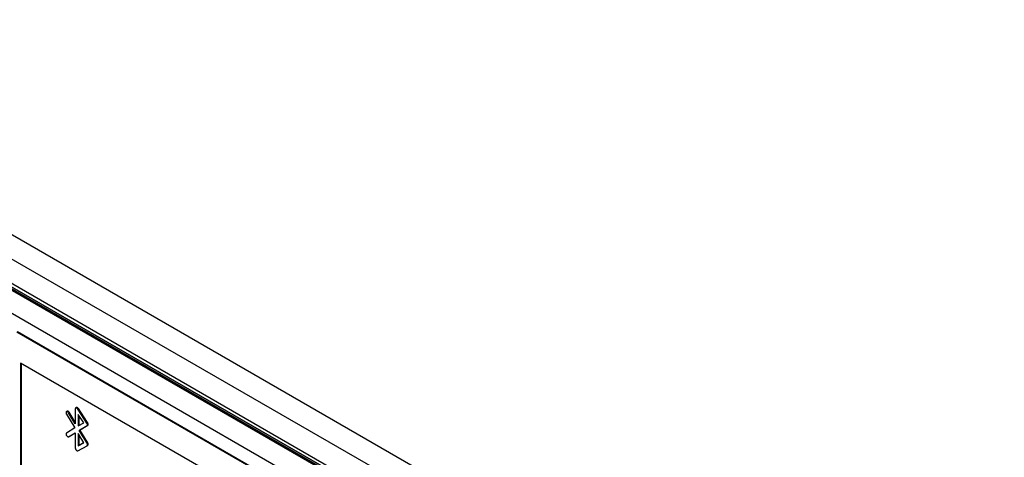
# Model space of a CAD drawing. Header units: millimetres. Extents: x 0 to 4200, y 0 to 2970.
# Tile 72 of 75: x 3094 to 3199, y 2243 to 2290. Entities that reach past the tile are written whole.
import ezdxf

# ---------------------------------------------------------------- set-up
doc = ezdxf.new("R2010")
doc.units = ezdxf.units.MM
doc.header["$LTSCALE"] = 10

msp = doc.modelspace()

# ---------------------------------------------------------------- linework, layer by layer
at = {"color": 7, "linetype": 'Continuous', "lineweight": 25}
for p, q in [((2914.552, 2370.332), (3336.553, 2126.716)), ((2913.421, 2368.373), (3335.422, 2124.757)), ((3050.21, 2286.812), (3198.632, 2201.13)), ((3050.438, 2286.309), (3198.86, 2200.627)), ((3198.957, 2200.196), (3050.606, 2285.837)), ((3199.085, 2200.27), (3050.734, 2285.911)), ((3199.198, 2200.424), (3050.776, 2286.106)), ((3050.811, 2285.915), (3199.162, 2200.274)), ((3162.244, 2218.941), (3087.319, 2262.194)), ((3154.372, 2221.819), (3093.998, 2256.672)), ((3154.436, 2221.856), (3094.062, 2256.709)), ((3154.07, 2218.932), (3094.389, 2253.385)), ((3094.389, 2253.385), (3094.389, 2230.521)), ((3094.46, 2253.344), (3094.46, 2230.562)), ((3099.341, 2248.309), (3099.253, 2248.258)), ((3100.197, 2248.533), (3100.196, 2246.961)), ((3100.324, 2248.682), (3100.235, 2248.631)), ((3100.359, 2248.687), (3100.288, 2248.646)), ((3100.528, 2248.566), (3100.457, 2248.526)), ((3101.435, 2247.044), (3100.457, 2248.526)), ((3101.506, 2247.085), (3100.528, 2248.566)), ((3099.266, 2247.996), (3100.161, 2246.516)), ((3099.553, 2248.181), (3099.483, 2248.14)), ((3100.196, 2246.961), (3099.483, 2248.14)), ((3100.196, 2247.118), (3099.553, 2248.181)), ((3100.516, 2247.962), (3100.515, 2246.73)), ((3101.098, 2247.08), (3100.516, 2247.962)), ((3100.587, 2247.855), (3100.586, 2246.772)), ((3100.161, 2246.516), (3099.26, 2245.975)), ((3100.515, 2246.73), (3101.098, 2247.08)), ((3100.618, 2246.265), (3101.449, 2246.765)), ((3100.688, 2246.306), (3100.618, 2246.265)), ((3101.443, 2244.901), (3100.618, 2246.265)), ((3100.688, 2246.306), (3101.519, 2246.806)), ((3101.514, 2244.942), (3100.688, 2246.306)), ((3101.506, 2247.085), (3101.435, 2247.044)), ((3101.519, 2246.806), (3101.449, 2246.765)), ((3101.565, 2246.919), (3101.494, 2246.878)), ((3099.478, 2245.58), (3099.488, 2245.586)), ((3099.488, 2245.586), (3100.196, 2246.011)), ((3099.559, 2245.627), (3099.488, 2245.586)), ((3099.559, 2245.627), (3100.196, 2246.01)), ((3100.196, 2246.011), (3100.195, 2244.39)), ((3100.515, 2245.932), (3100.514, 2244.641)), ((3101.103, 2244.96), (3100.515, 2245.932)), ((3100.585, 2245.815), (3100.585, 2244.681)), ((3100.465, 2244.102), (3101.446, 2244.632)), ((3100.514, 2244.641), (3101.103, 2244.96)), ((3100.585, 2244.681), (3100.514, 2244.641)), ((3100.585, 2244.681), (3101.102, 2244.962)), ((3101.439, 2244.628), (3101.527, 2244.679)), ((3101.514, 2244.942), (3101.443, 2244.901)), ((3101.565, 2244.779), (3101.494, 2244.739))]:
    msp.add_line(p, q, dxfattribs=at)
for centre, radius, start, end in [((3100.496, 2244.352), 0.277, 222.58178, 239.25884), ((3100.421, 2244.207), 0.115, 234.61624, 292.80736)]:
    msp.add_arc(centre, radius, start, end, dxfattribs=at)
for points, knots in [([(3099.257, 2248.261), (3099.244, 2248.246), (3099.216, 2248.218), (3099.212, 2248.143), (3099.229, 2248.066), (3099.253, 2248.019), (3099.266, 2247.996)], [0, 0, 0, 0, 0.2835733, 0.5577365, 0.7748728, 1, 1, 1, 1]), ([(3099.483, 2248.14), (3099.463, 2248.167), (3099.425, 2248.221), (3099.358, 2248.264), (3099.3, 2248.279), (3099.272, 2248.267), (3099.257, 2248.261)], [0, 0, 0, 0, 0.28357328, 0.55773654, 0.77487281, 1, 1, 1, 1]), ([(3099.553, 2248.181), (3099.534, 2248.208), (3099.496, 2248.262), (3099.429, 2248.305), (3099.37, 2248.32), (3099.342, 2248.308), (3099.328, 2248.301)], [0, 0, 0, 0, 0.28357328, 0.55773654, 0.77487281, 1, 1, 1, 1]), ([(3100.288, 2248.646), (3100.274, 2248.645), (3100.245, 2248.641), (3100.208, 2248.607), (3100.201, 2248.561), (3100.197, 2248.533)], [0, 0, 0, 0, 0.2829467, 0.5607714, 1, 1, 1, 1]), ([(3100.457, 2248.526), (3100.443, 2248.544), (3100.415, 2248.582), (3100.355, 2248.632), (3100.314, 2248.641), (3100.288, 2248.646)], [0, 0, 0, 0, 0.2827814, 0.5600608, 1, 1, 1, 1]), ([(3100.359, 2248.687), (3100.344, 2248.687), (3100.327, 2248.687), (3100.316, 2248.677), (3100.315, 2248.676)], [0, 0, 0, 0, 0.9294238, 1, 1, 1, 1]), ([(3100.528, 2248.566), (3100.514, 2248.585), (3100.486, 2248.623), (3100.426, 2248.672), (3100.384, 2248.682), (3100.359, 2248.687)], [0, 0, 0, 0, 0.2827814, 0.5600608, 1, 1, 1, 1]), ([(3101.494, 2246.878), (3101.489, 2246.909), (3101.481, 2246.965), (3101.449, 2247.02), (3101.435, 2247.044)], [0, 0, 0, 0, 0.5585296, 1, 1, 1, 1]), ([(3101.449, 2246.765), (3101.464, 2246.779), (3101.491, 2246.805), (3101.493, 2246.856), (3101.494, 2246.878)], [0, 0, 0, 0, 0.5582991, 1, 1, 1, 1]), ([(3101.565, 2246.919), (3101.56, 2246.95), (3101.552, 2247.006), (3101.52, 2247.061), (3101.506, 2247.085)], [0, 0, 0, 0, 0.5585296, 1, 1, 1, 1]), ([(3101.519, 2246.806), (3101.535, 2246.82), (3101.562, 2246.846), (3101.564, 2246.897), (3101.565, 2246.919)], [0, 0, 0, 0, 0.5582991, 1, 1, 1, 1]), ([(3099.26, 2245.975), (3099.246, 2245.961), (3099.217, 2245.934), (3099.212, 2245.86), (3099.227, 2245.783), (3099.251, 2245.737), (3099.263, 2245.713)], [0, 0, 0, 0, 0.2835321, 0.5577424, 0.7749132, 1, 1, 1, 1]), ([(3099.263, 2245.713), (3099.282, 2245.685), (3099.319, 2245.631), (3099.386, 2245.586), (3099.445, 2245.569), (3099.474, 2245.58), (3099.488, 2245.586)], [0, 0, 0, 0, 0.28297626, 0.55705045, 0.77429558, 1, 1, 1, 1]), ([(3100.195, 2244.39), (3100.197, 2244.369), (3100.2, 2244.327), (3100.224, 2244.263), (3100.255, 2244.208), (3100.28, 2244.179), (3100.292, 2244.164)], [0, 0, 0, 0, 0.2824956, 0.5591771, 0.777385, 1, 1, 1, 1]), ([(3101.494, 2244.739), (3101.491, 2244.769), (3101.485, 2244.822), (3101.456, 2244.877), (3101.443, 2244.901)], [0, 0, 0, 0, 0.5587396, 1, 1, 1, 1]), ([(3101.446, 2244.632), (3101.461, 2244.645), (3101.489, 2244.669), (3101.493, 2244.717), (3101.494, 2244.739)], [0, 0, 0, 0, 0.5589338, 1, 1, 1, 1]), ([(3101.565, 2244.779), (3101.562, 2244.809), (3101.556, 2244.863), (3101.527, 2244.918), (3101.514, 2244.942)], [0, 0, 0, 0, 0.55873959, 1, 1, 1, 1]), ([(3101.516, 2244.673), (3101.532, 2244.686), (3101.56, 2244.71), (3101.563, 2244.758), (3101.565, 2244.779)], [0, 0, 0, 0, 0.5589338, 1, 1, 1, 1])]:
    msp.add_open_spline(points, degree=3, knots=knots, dxfattribs=at)

doc.saveas('drawing.dxf')
